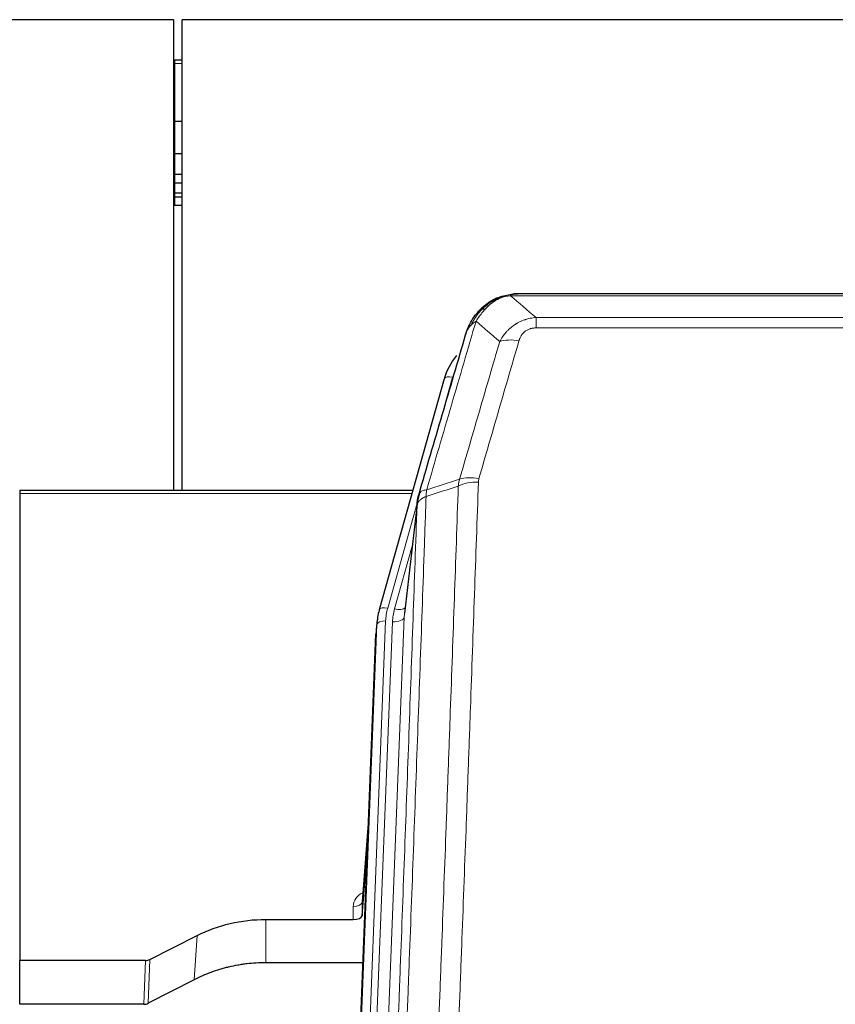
# Model space of a CAD drawing. Header units: inches. Extents: x 0 to 23760, y -13 to 16800.
# Tile 60 of 222: x 4994 to 5273, y 7923 to 8260. Entities that reach past the tile are written whole.
import ezdxf

# ---------------------------------------------------------------- set-up
doc = ezdxf.new("R2010")
doc.units = ezdxf.units.IN
doc.layers.add('254', color=7, linetype='Continuous', true_color=0xffffff)

msp = doc.modelspace()

# ---------------------------------------------------------------- linework, layer by layer
at = {"layer": '254', "color": 2, "linetype": 'Continuous', "lineweight": 25}
for p, q in [((5046.791, 8259.696), (3929.791, 8259.696)), ((5046.791, 8259.696), (5046.791, 8098.809)), ((5049.791, 8098.809), (5049.791, 8259.696)), ((6649.284, 8259.696), (5049.791, 8259.696)), ((5047.291, 8245.831), (5046.785, 8245.831)), ((5049.803, 8245.831), (5047.291, 8245.831)), ((5047.291, 8224.948), (5046.785, 8224.948)), ((5049.803, 8224.948), (5047.291, 8224.948)), ((5047.291, 8213.861), (5046.785, 8213.861)), ((5049.803, 8213.861), (5047.291, 8213.861)), ((5047.291, 8206.861), (5046.785, 8206.861)), ((5049.803, 8206.861), (5047.291, 8206.861)), ((5047.291, 8203.813), (5046.785, 8203.813)), ((5049.803, 8203.813), (5047.291, 8203.813)), ((5047.291, 8200.417), (5046.785, 8200.417)), ((5047.291, 8199.11), (5046.785, 8199.11)), ((5049.803, 8200.417), (5047.291, 8200.417)), ((5049.803, 8199.11), (5047.291, 8199.11)), ((5047.291, 8196.248), (5046.785, 8196.248)), ((5049.803, 8196.248), (5047.291, 8196.248)), ((5157.289, 8164.594), (5157.189, 8164.565)), ((5382.352, 8166.07), (5164.231, 8166.07)), ((5139.238, 8136.978), (5117.064, 8058.092)), ((5128.511, 8098.808), (4994.291, 8098.808)), ((4994.291, 8098.808), (4994.291, 8097.777)), ((4994.291, 8097.777), (4994.291, 7938.297)), ((5130.1, 8095.291), (5125.684, 8056.772)), ((5117.064, 8058.092), (5117.045, 8057.996)), ((5116.382, 8054.629), (5116.009, 8051.371)), ((5102.769, 7716.585), (5115.887, 8049.786)), ((5113.396, 7986.514), (5111.189, 7958.315)), ((5111.193, 7953.559), (5113.015, 7976.84)), ((5111.182, 7958.135), (5111.193, 7953.559)), ((5078.291, 7952.308), (5108.194, 7952.308)), ((5038.747, 7938.649), (5054.912, 7946.822)), ((4994.291, 7923.307), (4994.291, 7938.297)), ((5037.249, 7938.297), (4994.291, 7938.297)), ((5111.466, 7937.499), (5078.291, 7937.499)), ((5053.855, 7931.691), (5038.177, 7923.663)), ((5036.678, 7923.307), (4994.291, 7923.307))]:
    msp.add_line(p, q, dxfattribs=at)
at = {"layer": '254', "color": 110, "linetype": 'Continuous', "lineweight": 13}
for p, q in [((5047.291, 8245.831), (5047.291, 8244.735)), ((5047.291, 8244.735), (5046.785, 8244.735)), ((5049.803, 8244.735), (5047.291, 8244.735)), ((5047.291, 8244.735), (5047.291, 8224.948)), ((5047.291, 8224.948), (5047.291, 8213.861)), ((5047.291, 8213.861), (5047.291, 8206.861)), ((5047.291, 8206.861), (5047.291, 8203.813)), ((5047.291, 8203.813), (5047.291, 8200.417)), ((5047.291, 8200.417), (5047.291, 8199.11)), ((5047.291, 8199.11), (5047.291, 8196.248)), ((5157.189, 8164.565), (5157.12, 8164.408)), ((5384.694, 8165.407), (5161.889, 8165.407)), ((5170.62, 8157.939), (5375.963, 8157.939)), ((5170.62, 8157.939), (5170.62, 8154.406)), ((5375.963, 8154.406), (5170.62, 8154.406)), ((5142.126, 8137.552), (5137.4, 8120.74)), ((5128.224, 8097.777), (4994.291, 8097.777)), ((5130.024, 8094.5), (5119.952, 8058.665)), ((5129.971, 8093.779), (5125.594, 8055.598)), ((5128.325, 8079.811), (5122.299, 8058.373)), ((5119.255, 8054.264), (5106.144, 7721.242)), ((5108.536, 7722.078), (5121.602, 8053.972)), ((5125.594, 8055.598), (5112.528, 7723.705)), ((5103.15, 7720.022), (5116.261, 8053.044)), ((5116.261, 8053.044), (5115.887, 8049.786)), ((5113.389, 7986.323), (5111.182, 7958.135)), ((5108.194, 7952.308), (5108.184, 7956.725)), ((5078.291, 7952.308), (5078.291, 7937.499)), ((5054.912, 7946.822), (5053.855, 7931.691)), ((5036.678, 7923.307), (5037.249, 7938.297)), ((5038.747, 7938.649), (5038.177, 7923.663))]:
    msp.add_line(p, q, dxfattribs=at)
for centre, major_axis, ratio, start_param, end_param in [((5164.773, 8144.184), (-9.598, 2.808), 0.562843, 4.8755761, 5.6185342), ((5142.126, 8136.166), (-2.888, 0.812), 0.4480327, 4.837666, 6.2831701), ((5150.924, 8096.129), (9.994, -0.345), 0.559112, 1.5901207, 2.34753), ((5151.112, 8097.301), (9.604, -2.788), 0.5442898, 1.7274916, 2.473129), ((5119.952, 8057.28), (-2.888, 0.812), 0.4480327, 4.837666, 6.2831701), ((5143.273, 8053.514), (24.033, -0.038), 0.8858289, 2.8989744, 3.1081259), ((5145.62, 8053.222), (24.033, -0.038), 0.8858289, 2.8989744, 3.1081259), ((5122.299, 8060.22), (-3.851, 1.082), 0.4480327, 1.6960734, 2.8915811), ((5119.255, 8052.879), (-2.998, 0.118), 0.4614673, 4.7305545, 6.248991), ((5121.602, 8055.819), (-3.997, 0.157), 0.4614673, 1.5889619, 3.1073983), ((5114.187, 7956.725), (6.003, -0.046), 0.8757409, 2.0547277, 3.1504318), ((5108.184, 7958.179), (3, 0.007), 0.4848086, 4.7112485, 6.2484184)]:
    msp.add_ellipse(centre, major_axis=major_axis, ratio=ratio, start_param=start_param, end_param=end_param, dxfattribs=at)
at = {"layer": '254', "color": 2, "linetype": 'Continuous', "lineweight": 25}
for centre, major_axis, ratio, start_param, end_param in [((5165.433, 8130.965), (27.014, -0.465), 0.8900028, 2.5369186, 2.912319), ((5143.273, 8052.129), (27.027, -0.37), 0.8864308, 2.9096812, 3.1188327), ((5108.194, 7953.602), (-3, 0), 0.4313147, 1.5706417, 3.1078116), ((5037.246, 7940.926), (3, -0.011), 0.8761328, 4.7166989, 5.239903), ((5036.677, 7925.969), (3, -0.007), 0.8874311, 4.7150805, 5.2382846)]:
    msp.add_ellipse(centre, major_axis=major_axis, ratio=ratio, start_param=start_param, end_param=end_param, dxfattribs=at)
for points, knots in [([(5152.077, 8160.683), (5152.263, 8160.877), (5152.452, 8161.067), (5153.224, 8161.81), (5153.834, 8162.327), (5155.103, 8163.265), (5155.763, 8163.686), (5156.664, 8164.179), (5156.892, 8164.297), (5157.12, 8164.408)], [0, 0, 0, 0, 0.125, 0.125, 0.5, 0.5, 0.875, 0.875, 1, 1, 1, 1]), ([(5157.12, 8164.408), (5157.578, 8164.631), (5158.042, 8164.831), (5159.912, 8165.532), (5161.349, 8165.838), (5162.759, 8165.927)], [0, 0, 0, 0, 0.25, 0.25, 1, 1, 1, 1]), ([(5157.289, 8164.594), (5157.867, 8164.844), (5158.455, 8165.063), (5159.136, 8165.277), (5159.223, 8165.304), (5159.31, 8165.33)], [0, 0, 0, 0, 0.8717446, 0.8717446, 1, 1, 1, 1]), ([(5164.431, 8166.067), (5164.416, 8166.068), (5164.388, 8166.068), (5164.347, 8166.069), (5164.306, 8166.07), (5164.267, 8166.07), (5164.228, 8166.07), (5164.191, 8166.07), (5164.154, 8166.069), (5164.119, 8166.069), (5164.085, 8166.069), (5164.052, 8166.068), (5164.02, 8166.067), (5163.989, 8166.066), (5163.959, 8166.066), (5163.93, 8166.065), (5163.902, 8166.064), (5163.875, 8166.062), (5163.849, 8166.061), (5163.825, 8166.06), (5163.801, 8166.059), (5163.778, 8166.058), (5163.757, 8166.057), (5163.736, 8166.056), (5163.717, 8166.054), (5163.698, 8166.053), (5163.681, 8166.052), (5163.665, 8166.051), (5163.649, 8166.05), (5163.635, 8166.049), (5163.622, 8166.048), (5163.61, 8166.047), (5163.599, 8166.046), (5163.589, 8166.046), (5163.58, 8166.045), (5163.572, 8166.044), (5163.566, 8166.044), (5163.56, 8166.043), (5163.555, 8166.043), (5163.543, 8166.042), (5163.522, 8166.04), (5163.493, 8166.038), (5163.464, 8166.035), (5163.436, 8166.032), (5163.408, 8166.03), (5163.38, 8166.027), (5163.353, 8166.024), (5163.326, 8166.021), (5163.299, 8166.018), (5163.273, 8166.015), (5163.247, 8166.011), (5163.222, 8166.008), (5163.196, 8166.005), (5163.171, 8166.001), (5163.147, 8165.998), (5163.122, 8165.994), (5163.098, 8165.991), (5163.075, 8165.987), (5163.051, 8165.983), (5163.028, 8165.98), (5163.006, 8165.976), (5162.983, 8165.972), (5162.961, 8165.968), (5162.94, 8165.964), (5162.918, 8165.96), (5162.897, 8165.956), (5162.876, 8165.952), (5162.856, 8165.948), (5162.836, 8165.944), (5162.816, 8165.94), (5162.797, 8165.936), (5162.778, 8165.932), (5162.765, 8165.929), (5162.759, 8165.927)], [0, 0, 0, 0, 0.0247661, 0.0489206, 0.0724636, 0.0953949, 0.1177147, 0.1394229, 0.1605195, 0.1810045, 0.2008779, 0.2201398, 0.23879, 0.2568287, 0.2742558, 0.2910713, 0.3072753, 0.3228676, 0.3378484, 0.3522176, 0.3659752, 0.3791212, 0.3916556, 0.4035785, 0.4148897, 0.4255894, 0.4356775, 0.445154, 0.454019, 0.4622723, 0.4699141, 0.4769443, 0.4833629, 0.48917, 0.4943654, 0.4989493, 0.5029216, 0.5062824, 0.5090316, 0.5111692, 0.5284651, 0.5456049, 0.5625886, 0.5794163, 0.5960881, 0.612604, 0.6289642, 0.6451687, 0.6612176, 0.6771111, 0.6928491, 0.7084319, 0.7238594, 0.7391318, 0.7542492, 0.7692118, 0.7840195, 0.7986726, 0.8131712, 0.8275153, 0.8417051, 0.8557408, 0.8696224, 0.8833501, 0.8969241, 0.9103445, 0.9236114, 0.936725, 0.9496856, 0.9624932, 0.975148, 0.9876502, 1, 1, 1, 1]), ([(5151.091, 8160.198), (5151.309, 8160.432), (5151.532, 8160.662), (5152.406, 8161.512), (5153.096, 8162.092), (5153.823, 8162.618)], [0, 0, 0, 0, 0.2626999, 0.2626999, 1, 1, 1, 1]), ([(5147.208, 8153.773), (5147.821, 8155.513), (5148.717, 8157.202), (5150.246, 8159.238), (5150.656, 8159.728), (5151.091, 8160.198)], [0, 0, 0, 0, 0.75, 0.75, 1, 1, 1, 1]), ([(5150.712, 8159.728), (5150.768, 8159.83), (5150.837, 8159.933), (5150.973, 8160.088), (5151.029, 8160.144), (5151.091, 8160.198)], [0, 0, 0, 0, 0.6295096, 0.6295096, 1, 1, 1, 1]), ([(5146.569, 8151.999), (5146.575, 8152.021), (5146.587, 8152.065), (5146.605, 8152.131), (5146.623, 8152.197), (5146.642, 8152.262), (5146.66, 8152.327), (5146.679, 8152.392), (5146.698, 8152.456), (5146.717, 8152.52), (5146.737, 8152.584), (5146.756, 8152.648), (5146.776, 8152.711), (5146.795, 8152.774), (5146.815, 8152.837), (5146.835, 8152.899), (5146.856, 8152.962), (5146.876, 8153.024), (5146.897, 8153.085), (5146.917, 8153.146), (5146.938, 8153.207), (5146.959, 8153.268), (5146.98, 8153.329), (5147.001, 8153.389), (5147.023, 8153.449), (5147.044, 8153.508), (5147.066, 8153.568), (5147.087, 8153.627), (5147.109, 8153.685), (5147.131, 8153.744), (5147.153, 8153.802), (5147.176, 8153.86), (5147.198, 8153.917), (5147.22, 8153.975), (5147.243, 8154.032), (5147.265, 8154.089), (5147.288, 8154.145), (5147.311, 8154.201), (5147.334, 8154.257), (5147.357, 8154.313), (5147.38, 8154.368), (5147.403, 8154.423), (5147.427, 8154.478), (5147.45, 8154.532), (5147.474, 8154.586), (5147.497, 8154.64), (5147.521, 8154.694), (5147.544, 8154.747), (5147.568, 8154.8), (5147.592, 8154.853), (5147.616, 8154.906), (5147.64, 8154.958), (5147.664, 8155.01), (5147.688, 8155.061), (5147.712, 8155.113), (5147.737, 8155.164), (5147.761, 8155.215), (5147.785, 8155.265), (5147.81, 8155.315), (5147.834, 8155.365), (5147.859, 8155.415), (5147.883, 8155.464), (5147.908, 8155.514), (5147.932, 8155.562), (5147.957, 8155.611), (5147.982, 8155.659), (5148, 8155.695), (5148.011, 8155.715), (5148.013, 8155.719)], [0, 0, 0, 0, 0.0171812, 0.0343046, 0.0513704, 0.0683783, 0.0853286, 0.1022212, 0.119056, 0.1358331, 0.1525524, 0.1692141, 0.185818, 0.2023642, 0.2188526, 0.2352834, 0.2516564, 0.2679717, 0.2842292, 0.3004291, 0.3165712, 0.3326555, 0.3486822, 0.3646511, 0.3805623, 0.3964158, 0.4122116, 0.4279496, 0.4436299, 0.4592525, 0.4748173, 0.4903244, 0.5057738, 0.5211655, 0.5364994, 0.5517757, 0.5669942, 0.5821549, 0.597258, 0.6123033, 0.6272909, 0.6422208, 0.6570929, 0.6719073, 0.686664, 0.701363, 0.7160042, 0.7305878, 0.7451136, 0.7595816, 0.773992, 0.7883446, 0.8026395, 0.8168767, 0.8310561, 0.8451778, 0.8592418, 0.8732481, 0.8871967, 0.9010875, 0.9149206, 0.928696, 0.9424136, 0.9560736, 0.9696758, 0.9832203, 0.996707, 1, 1, 1, 1]), ([(5130.527, 8097.23), (5133.213, 8106.441), (5135.892, 8115.611), (5139.903, 8129.303), (5141.238, 8133.857), (5143.906, 8142.944), (5145.239, 8147.477), (5146.569, 8151.999)], [0, 0, 0, 0, 0.5, 0.5, 0.75, 0.75, 1, 1, 1, 1]), ([(5146.569, 8151.999), (5146.654, 8152.46), (5146.796, 8152.91), (5147.059, 8153.489), (5147.131, 8153.632), (5147.208, 8153.773)], [0, 0, 0, 0, 0.75, 0.75, 1, 1, 1, 1]), ([(5129.971, 8093.779), (5129.971, 8093.79), (5129.972, 8093.829), (5129.976, 8093.916), (5129.983, 8094.055), (5129.994, 8094.248), (5130.013, 8094.494), (5130.042, 8094.793), (5130.083, 8095.144), (5130.127, 8095.445), (5130.166, 8095.676), (5130.191, 8095.819), (5130.217, 8095.958), (5130.244, 8096.093), (5130.272, 8096.224), (5130.299, 8096.352), (5130.327, 8096.475), (5130.356, 8096.594), (5130.384, 8096.71), (5130.413, 8096.821), (5130.442, 8096.929), (5130.47, 8097.033), (5130.498, 8097.133), (5130.517, 8097.198), (5130.527, 8097.23)], [0, 0, 0, 0, 0.0092499, 0.0337179, 0.073404, 0.128308, 0.1984299, 0.2837694, 0.3843264, 0.5001005, 0.5424888, 0.5838484, 0.6241794, 0.6634821, 0.7017567, 0.7390032, 0.7752221, 0.8104134, 0.8445775, 0.8777146, 0.909825, 0.9409091, 0.9709673, 1, 1, 1, 1]), ([(5054.912, 7946.822), (5058.445, 7948.609), (5062.247, 7949.988), (5070.13, 7951.838), (5074.21, 7952.308), (5078.291, 7952.308)], [0, 0, 0, 0, 0.5, 0.5, 1, 1, 1, 1]), ([(5078.291, 7937.499), (5077.221, 7937.499), (5075.086, 7937.436), (5072.961, 7937.25), (5071.635, 7937.095), (5071.37, 7937.062), (5070.841, 7936.992), (5070.05, 7936.882), (5069.262, 7936.755), (5067.691, 7936.477), (5066.651, 7936.262), (5065.489, 7935.985), (5065.36, 7935.954), (5065.103, 7935.89), (5064.717, 7935.794), (5063.821, 7935.559), (5063.061, 7935.342), (5061.551, 7934.886), (5059.564, 7934.222), (5057.63, 7933.445), (5055.722, 7932.611), (5054.782, 7932.165), (5053.855, 7931.691)], [0, 0, 0, 0, 0.125, 0.25, 0.25, 0.28125, 0.28125, 0.3125, 0.375, 0.375, 0.5, 0.5, 0.515625, 0.515625, 0.53125, 0.5625, 0.625, 0.625, 0.75, 0.875, 0.875, 1, 1, 1, 1])]:
    msp.add_open_spline(points, degree=3, knots=knots, dxfattribs=at)
for points, degree in [([(5157.191, 8164.567), (5155.324, 8163.732), (5153.677, 8162.512)], 2), ([(5162.696, 8165.99), (5163.278, 8166.045), (5163.857, 8166.071), (5164.431, 8166.067)], 3), ([(5130.844, 8098.041), (5130.094, 8095.21)], 1)]:
    msp.add_open_spline(points, degree=degree, dxfattribs=at)
at = {"layer": '254', "color": 110, "linetype": 'Continuous', "lineweight": 13}
for points, knots in [([(5157.12, 8164.408), (5157.119, 8164.378), (5157.12, 8164.346), (5157.134, 8164.26), (5157.15, 8164.205), (5157.198, 8164.101), (5157.23, 8164.052), (5157.271, 8164.014)], [0, 0, 0, 0, 0.25, 0.25, 0.625, 0.625, 1, 1, 1, 1]), ([(5157.271, 8164.014), (5157.631, 8164.209), (5157.998, 8164.385), (5159.492, 8165.011), (5160.668, 8165.305), (5161.889, 8165.407)], [0, 0, 0, 0, 0.25, 0.25, 1, 1, 1, 1]), ([(5162.759, 8165.927), (5162.751, 8165.926), (5162.735, 8165.922), (5162.712, 8165.916), (5162.688, 8165.911), (5162.665, 8165.905), (5162.643, 8165.899), (5162.62, 8165.893), (5162.599, 8165.887), (5162.577, 8165.881), (5162.556, 8165.875), (5162.535, 8165.868), (5162.514, 8165.862), (5162.494, 8165.856), (5162.474, 8165.849), (5162.454, 8165.842), (5162.435, 8165.836), (5162.416, 8165.829), (5162.397, 8165.822), (5162.379, 8165.815), (5162.361, 8165.808), (5162.343, 8165.801), (5162.326, 8165.794), (5162.309, 8165.787), (5162.292, 8165.779), (5162.276, 8165.772), (5162.26, 8165.765), (5162.244, 8165.757), (5162.229, 8165.749), (5162.214, 8165.742), (5162.199, 8165.734), (5162.185, 8165.726), (5162.171, 8165.718), (5162.157, 8165.71), (5162.143, 8165.702), (5162.13, 8165.694), (5162.118, 8165.686), (5162.105, 8165.678), (5162.093, 8165.67), (5162.082, 8165.662), (5162.07, 8165.653), (5162.059, 8165.645), (5162.049, 8165.636), (5162.038, 8165.628), (5162.028, 8165.619), (5162.018, 8165.61), (5162.009, 8165.602), (5162, 8165.593), (5161.991, 8165.584), (5161.983, 8165.575), (5161.975, 8165.566), (5161.967, 8165.557), (5161.96, 8165.548), (5161.953, 8165.539), (5161.946, 8165.53), (5161.939, 8165.521), (5161.933, 8165.512), (5161.928, 8165.502), (5161.922, 8165.493), (5161.917, 8165.484), (5161.912, 8165.474), (5161.908, 8165.465), (5161.904, 8165.455), (5161.9, 8165.446), (5161.897, 8165.436), (5161.894, 8165.427), (5161.891, 8165.417), (5161.889, 8165.41), (5161.889, 8165.407)], [0, 0, 0, 0, 0.0185022, 0.0368847, 0.0551481, 0.073293, 0.0913199, 0.1092294, 0.1270222, 0.1446988, 0.1622598, 0.1797059, 0.1970378, 0.2142561, 0.2313614, 0.2483544, 0.265236, 0.2820066, 0.2986672, 0.3152184, 0.331661, 0.3479958, 0.3642235, 0.380345, 0.3963611, 0.4122725, 0.4280803, 0.4437851, 0.459388, 0.4748898, 0.4902915, 0.5055939, 0.5207981, 0.535905, 0.5509156, 0.565831, 0.5806521, 0.5953801, 0.6100159, 0.6245607, 0.6390157, 0.6533819, 0.6676604, 0.6818526, 0.6959596, 0.7099825, 0.7239227, 0.7377815, 0.75156, 0.7652597, 0.7788818, 0.7924277, 0.8058989, 0.8192966, 0.8326224, 0.8458776, 0.8590638, 0.8721825, 0.8852351, 0.8982233, 0.9111485, 0.9240124, 0.9368166, 0.9495628, 0.9622525, 0.9748874, 0.9874694, 1, 1, 1, 1]), ([(5150.126, 8156.688), (5150.819, 8157.803), (5151.585, 8158.901), (5152.712, 8160.251), (5153.002, 8160.579), (5153.301, 8160.895)], [0, 0, 0, 0, 0.75, 0.75, 1, 1, 1, 1]), ([(5152.077, 8160.683), (5152.176, 8160.709), (5152.277, 8160.732), (5152.534, 8160.782), (5152.691, 8160.806), (5153.002, 8160.85), (5153.155, 8160.871), (5153.301, 8160.895)], [0, 0, 0, 0, 0.25, 0.25, 0.625, 0.625, 1, 1, 1, 1]), ([(5153.301, 8160.895), (5153.451, 8161.053), (5153.602, 8161.209), (5154.217, 8161.817), (5154.696, 8162.246), (5155.69, 8163.032), (5156.205, 8163.39), (5156.912, 8163.815), (5157.09, 8163.917), (5157.271, 8164.014)], [0, 0, 0, 0, 0.125, 0.125, 0.5, 0.5, 0.875, 0.875, 1, 1, 1, 1]), ([(5148.419, 8155.358), (5149.117, 8156.81), (5149.988, 8158.204), (5151.349, 8159.887), (5151.705, 8160.294), (5152.077, 8160.683)], [0, 0, 0, 0, 0.75, 0.75, 1, 1, 1, 1]), ([(5151.091, 8160.198), (5151.122, 8160.224), (5151.154, 8160.25), (5151.289, 8160.352), (5151.402, 8160.422), (5151.651, 8160.544), (5151.787, 8160.596), (5151.979, 8160.655), (5152.028, 8160.669), (5152.077, 8160.683)], [0, 0, 0, 0, 0.125, 0.125, 0.5, 0.5, 0.875, 0.875, 1, 1, 1, 1]), ([(5158.193, 8149.726), (5158.491, 8150.294), (5158.817, 8150.841), (5159.53, 8151.892), (5159.916, 8152.397), (5160.545, 8153.119), (5160.817, 8153.413), (5161.102, 8153.697), (5161.217, 8153.81), (5161.275, 8153.866), (5161.451, 8154.033), (5161.569, 8154.142), (5162.172, 8154.678), (5162.681, 8155.075), (5163.353, 8155.529), (5163.489, 8155.618), (5163.696, 8155.748), (5163.766, 8155.791), (5163.905, 8155.875), (5163.976, 8155.917), (5164.328, 8156.122), (5164.615, 8156.276), (5165.491, 8156.709), (5166.096, 8156.959), (5166.799, 8157.196), (5166.878, 8157.222), (5167.035, 8157.272), (5167.115, 8157.297), (5167.353, 8157.368), (5167.512, 8157.413), (5167.992, 8157.54), (5168.314, 8157.614), (5169.289, 8157.806), (5169.95, 8157.893), (5170.62, 8157.939)], [0, 0, 0, 0, 0.125, 0.125, 0.25, 0.25, 0.3125, 0.328125, 0.328125, 0.34375, 0.34375, 0.375, 0.375, 0.5, 0.5, 0.53125, 0.53125, 0.546875, 0.546875, 0.5625, 0.5625, 0.625, 0.625, 0.75, 0.75, 0.765625, 0.765625, 0.78125, 0.78125, 0.8125, 0.8125, 0.875, 0.875, 1, 1, 1, 1]), ([(5150.126, 8156.688), (5148.728, 8151.933), (5147.329, 8147.167), (5144.526, 8137.611), (5143.123, 8132.822), (5138.91, 8118.419), (5136.094, 8108.771), (5133.272, 8099.078)], [0, 0, 0, 0, 0.25, 0.25, 0.5, 0.5, 1, 1, 1, 1]), ([(5147.208, 8153.773), (5147.247, 8153.844), (5147.288, 8153.914), (5147.455, 8154.192), (5147.594, 8154.395), (5147.898, 8154.792), (5148.062, 8154.985), (5148.297, 8155.235), (5148.357, 8155.297), (5148.419, 8155.358)], [0, 0, 0, 0, 0.125, 0.125, 0.5, 0.5, 0.875, 0.875, 1, 1, 1, 1]), ([(5148.419, 8155.358), (5148.542, 8155.48), (5148.67, 8155.599), (5149.002, 8155.891), (5149.213, 8156.06), (5149.654, 8156.384), (5149.885, 8156.54), (5150.126, 8156.688)], [0, 0, 0, 0, 0.25, 0.25, 0.625, 0.625, 1, 1, 1, 1]), ([(5164.773, 8149.971), (5164.794, 8150.043), (5164.816, 8150.115), (5164.862, 8150.258), (5164.886, 8150.33), (5164.962, 8150.543), (5165.016, 8150.684), (5165.134, 8150.962), (5165.198, 8151.099), (5165.334, 8151.371), (5165.407, 8151.505), (5165.565, 8151.769), (5165.649, 8151.899), (5165.784, 8152.091), (5165.831, 8152.155), (5165.927, 8152.281), (5165.977, 8152.343), (5166.131, 8152.527), (5166.239, 8152.646), (5166.467, 8152.876), (5166.586, 8152.986), (5166.776, 8153.145), (5166.873, 8153.222), (5166.974, 8153.297), (5167.042, 8153.347), (5167.077, 8153.371), (5167.251, 8153.491), (5167.396, 8153.581), (5167.843, 8153.829), (5168.159, 8153.969), (5168.58, 8154.108), (5168.665, 8154.134), (5168.838, 8154.183), (5168.925, 8154.206), (5169.186, 8154.268), (5169.362, 8154.301), (5169.717, 8154.354), (5169.896, 8154.374), (5170.256, 8154.4), (5170.437, 8154.406), (5170.62, 8154.406)], [0, 0, 0, 0, 0.03125, 0.03125, 0.0625, 0.0625, 0.125, 0.125, 0.1875, 0.1875, 0.25, 0.25, 0.3125, 0.3125, 0.34375, 0.34375, 0.375, 0.375, 0.4375, 0.4375, 0.5, 0.5, 0.53125, 0.546875, 0.546875, 0.5625, 0.5625, 0.625, 0.625, 0.75, 0.75, 0.78125, 0.78125, 0.8125, 0.8125, 0.875, 0.875, 0.9375, 0.9375, 1, 1, 1, 1]), ([(5144.515, 8102.729), (5146.804, 8110.622), (5149.088, 8118.485), (5152.507, 8130.235), (5153.646, 8134.144), (5155.921, 8141.946), (5157.058, 8145.84), (5158.193, 8149.726)], [0, 0, 0, 0, 0.5, 0.5, 0.75, 0.75, 1, 1, 1, 1]), ([(5164.773, 8149.971), (5163.639, 8146.078), (5162.504, 8142.179), (5160.231, 8134.364), (5159.094, 8130.448), (5155.678, 8118.68), (5153.397, 8110.805), (5151.112, 8102.9)], [0, 0, 0, 0, 0.25, 0.25, 0.5, 0.5, 1, 1, 1, 1]), ([(5132.083, 7781.758), (5132.641, 7795.571), (5133.743, 7823.067), (5135.353, 7863.919), (5136.396, 7890.893), (5137.168, 7911.025), (5137.551, 7921.067), (5137.93, 7931.073), (5138.181, 7937.735), (5138.307, 7941.062), (5138.931, 7957.676), (5139.423, 7970.896), (5140.149, 7990.62), (5140.389, 7997.176), (5140.866, 8010.25), (5141.102, 8016.769), (5141.805, 8036.267), (5142.727, 8062.113), (5143.618, 8087.659), (5144.057, 8100.356)], [0, 0, 0, 0, 0.125, 0.25, 0.375, 0.375, 0.4375, 0.46875, 0.46875, 0.5, 0.5, 0.625, 0.625, 0.6875, 0.6875, 0.75, 0.75, 0.875, 1, 1, 1, 1]), ([(5150.924, 8101.722), (5150.487, 8089.009), (5149.596, 8063.431), (5148.676, 8037.551), (5147.974, 8018.028), (5147.738, 8011.502), (5147.262, 7998.411), (5147.022, 7991.847), (5146.297, 7972.097), (5145.805, 7958.86), (5145.182, 7942.225), (5145.057, 7938.894), (5144.805, 7932.223), (5144.427, 7922.205), (5144.045, 7912.151), (5143.274, 7891.992), (5142.232, 7864.984), (5140.624, 7824.08), (5139.523, 7796.55), (5138.966, 7782.719)], [0, 0, 0, 0, 0.125, 0.25, 0.25, 0.3125, 0.3125, 0.375, 0.375, 0.5, 0.5, 0.53125, 0.53125, 0.5625, 0.625, 0.625, 0.75, 0.875, 1, 1, 1, 1]), ([(5150.924, 8101.722), (5150.931, 8101.921), (5150.95, 8102.119), (5151.012, 8102.511), (5151.056, 8102.706), (5151.112, 8102.9)], [0, 0, 0, 0, 0.5, 0.5, 1, 1, 1, 1]), ([(5133.272, 8099.078), (5132.863, 8099.044), (5132.49, 8098.974), (5131.832, 8098.77), (5131.547, 8098.637), (5131.075, 8098.315), (5130.889, 8098.126), (5130.626, 8097.707), (5130.548, 8097.476), (5130.527, 8097.23)], [0, 0, 0, 0, 0.25, 0.25, 0.5, 0.5, 0.75, 0.75, 1, 1, 1, 1]), ([(5133.06, 8096.788), (5133.081, 8097.189), (5133.096, 8097.576), (5133.154, 8098.334), (5133.197, 8098.706), (5133.272, 8099.078)], [0, 0, 0, 0, 0.5, 0.5, 1, 1, 1, 1]), ([(5117.775, 7771.111), (5118.345, 7785.111), (5119.47, 7812.978), (5120.564, 7840.582), (5121.373, 7861.186), (5121.775, 7871.463), (5122.239, 7883.41), (5122.436, 7888.521), (5122.568, 7891.926), (5122.634, 7893.627), (5122.961, 7902.129), (5123.352, 7912.305), (5123.802, 7924.131), (5123.994, 7929.189), (5124.122, 7932.559), (5124.185, 7934.243), (5124.758, 7949.386), (5125.759, 7976.155), (5127.214, 8015.849), (5128.62, 8055.083), (5129.526, 8080.932), (5129.971, 8093.779)], [0, 0, 0, 0, 0.125, 0.25, 0.25, 0.3125, 0.34375, 0.359375, 0.359375, 0.375, 0.375, 0.4375, 0.46875, 0.484375, 0.484375, 0.5, 0.5, 0.625, 0.75, 0.875, 1, 1, 1, 1]), ([(5133.06, 8096.788), (5133.004, 8095.175), (5132.948, 8093.562), (5132.836, 8090.333), (5132.668, 8085.486), (5132.272, 8074.151), (5131.929, 8064.391), (5131.235, 8044.815), (5130.295, 8018.559), (5128.837, 7978.714), (5127.832, 7951.843), (5127.258, 7936.642), (5127.195, 7934.952), (5127.066, 7931.569), (5126.874, 7926.491), (5126.423, 7914.621), (5126.031, 7904.406), (5125.703, 7895.872), (5125.637, 7894.164), (5125.505, 7890.746), (5125.307, 7885.616), (5124.841, 7873.624), (5124.439, 7863.308), (5123.627, 7842.626), (5122.53, 7814.917), (5121.402, 7786.944), (5120.831, 7772.891)], [0, 0, 0, 0, 0.015625, 0.015625, 0.03125, 0.0625, 0.125, 0.125, 0.25, 0.375, 0.5, 0.5, 0.515625, 0.515625, 0.53125, 0.5625, 0.625, 0.625, 0.640625, 0.640625, 0.65625, 0.6875, 0.75, 0.75, 0.875, 1, 1, 1, 1]), ([(5133.06, 8096.788), (5133.047, 8096.783), (5133.022, 8096.773), (5132.984, 8096.759), (5132.946, 8096.744), (5132.908, 8096.729), (5132.869, 8096.714), (5132.831, 8096.699), (5132.792, 8096.683), (5132.754, 8096.667), (5132.715, 8096.651), (5132.676, 8096.634), (5132.637, 8096.617), (5132.598, 8096.6), (5132.559, 8096.583), (5132.52, 8096.565), (5132.481, 8096.547), (5132.442, 8096.529), (5132.403, 8096.511), (5132.364, 8096.492), (5132.325, 8096.473), (5132.285, 8096.453), (5132.246, 8096.434), (5132.207, 8096.414), (5132.168, 8096.393), (5132.128, 8096.373), (5132.089, 8096.352), (5132.05, 8096.33), (5132.011, 8096.309), (5131.972, 8096.287), (5131.933, 8096.265), (5131.894, 8096.242), (5131.855, 8096.22), (5131.817, 8096.196), (5131.778, 8096.173), (5131.74, 8096.149), (5131.701, 8096.125), (5131.663, 8096.101), (5131.625, 8096.076), (5131.587, 8096.051), (5131.549, 8096.025), (5131.512, 8095.999), (5131.474, 8095.973), (5131.437, 8095.947), (5131.4, 8095.92), (5131.363, 8095.893), (5131.326, 8095.865), (5131.29, 8095.838), (5131.253, 8095.809), (5131.217, 8095.781), (5131.182, 8095.752), (5131.146, 8095.723), (5131.111, 8095.693), (5131.076, 8095.663), (5131.042, 8095.633), (5131.007, 8095.602), (5130.973, 8095.571), (5130.94, 8095.54), (5130.907, 8095.508), (5130.871, 8095.474), (5130.834, 8095.437), (5130.796, 8095.398), (5130.759, 8095.358), (5130.722, 8095.319), (5130.686, 8095.279), (5130.651, 8095.239), (5130.617, 8095.198), (5130.583, 8095.158), (5130.551, 8095.117), (5130.519, 8095.076), (5130.488, 8095.035), (5130.458, 8094.993), (5130.429, 8094.952), (5130.4, 8094.91), (5130.373, 8094.868), (5130.346, 8094.826), (5130.321, 8094.784), (5130.296, 8094.742), (5130.272, 8094.699), (5130.249, 8094.656), (5130.226, 8094.614), (5130.205, 8094.571), (5130.184, 8094.528), (5130.165, 8094.484), (5130.146, 8094.441), (5130.128, 8094.398), (5130.111, 8094.354), (5130.095, 8094.31), (5130.08, 8094.266), (5130.065, 8094.223), (5130.052, 8094.179), (5130.039, 8094.135), (5130.027, 8094.09), (5130.017, 8094.046), (5130.007, 8094.002), (5129.998, 8093.957), (5129.989, 8093.913), (5129.982, 8093.868), (5129.976, 8093.824), (5129.972, 8093.794), (5129.971, 8093.779)], [0, 0, 0, 0, 0.0069372, 0.0139334, 0.0209887, 0.028103, 0.0352764, 0.0425088, 0.0498003, 0.0571509, 0.0645605, 0.0720292, 0.0795569, 0.0871437, 0.0947896, 0.1024945, 0.1102584, 0.1180815, 0.1259636, 0.1339048, 0.141905, 0.1499643, 0.1580827, 0.1662601, 0.1744966, 0.1827922, 0.1911468, 0.1995605, 0.2080333, 0.2165651, 0.225156, 0.233806, 0.2425151, 0.2512832, 0.2601104, 0.2689967, 0.277942, 0.2869465, 0.29601, 0.3051325, 0.3143142, 0.3235549, 0.3328547, 0.3422136, 0.3516315, 0.3611085, 0.3706446, 0.3802398, 0.3898941, 0.3996074, 0.4093798, 0.4192113, 0.4291019, 0.4390515, 0.4490602, 0.459128, 0.4692549, 0.4794409, 0.4896859, 0.4999901, 0.5124905, 0.524991, 0.5374914, 0.5499918, 0.5624922, 0.5749926, 0.587493, 0.5999934, 0.6124937, 0.6249941, 0.6374944, 0.6499948, 0.6624951, 0.6749954, 0.6874957, 0.699996, 0.7124963, 0.7249966, 0.7374968, 0.7499971, 0.7624973, 0.7749976, 0.7874978, 0.799998, 0.8124982, 0.8249984, 0.8374986, 0.8499988, 0.8624989, 0.8749991, 0.8874992, 0.8999993, 0.9124995, 0.9249996, 0.9374997, 0.9499998, 0.9624998, 0.9749999, 0.9875, 1, 1, 1, 1])]:
    msp.add_open_spline(points, degree=3, knots=knots, dxfattribs=at)
for points in [[(5161.889, 8165.407), (5164.782, 8162.915), (5167.692, 8160.426), (5170.62, 8157.939)], [(5158.193, 8149.726), (5155.489, 8152.045), (5152.8, 8154.365), (5150.126, 8156.688)], [(5144.057, 8100.356), (5140.391, 8099.165), (5136.725, 8097.975), (5133.06, 8096.788)], [(5133.272, 8099.078), (5137.019, 8100.293), (5140.767, 8101.51), (5144.515, 8102.729)], [(5144.057, 8100.356), (5144.097, 8100.763), (5144.214, 8101.565), (5144.403, 8102.345), (5144.515, 8102.729)]]:
    msp.add_open_spline(points, degree=3, dxfattribs=at)

doc.saveas('drawing.dxf')
